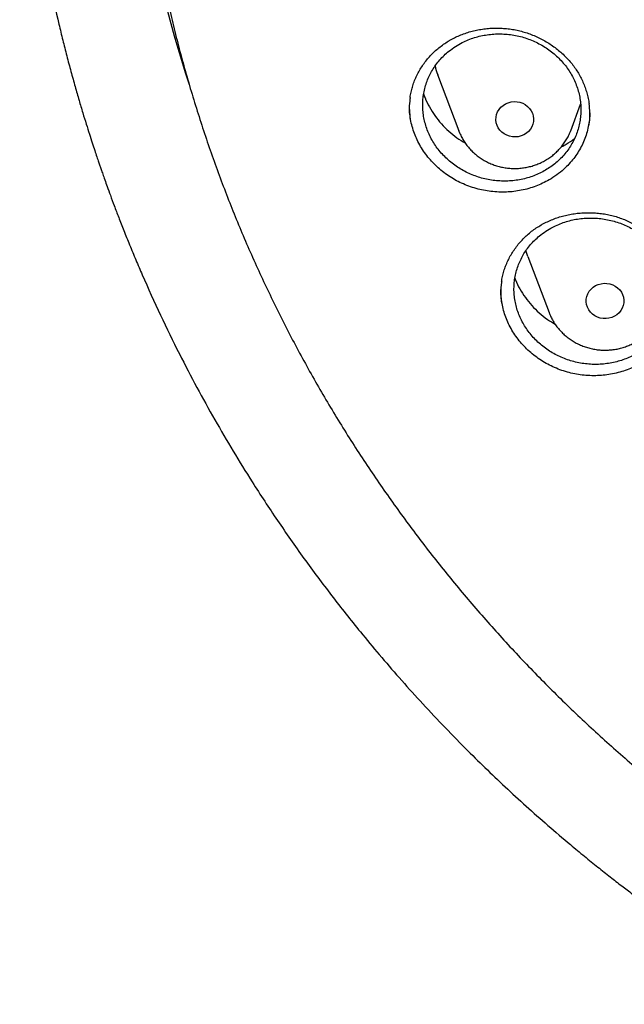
# Model space of a CAD drawing. Header units: millimetres. Extents: x 8 to 1233, y 12 to 1462.
# Tile 22 of 131: x 417 to 430, y 1251 to 1272. Entities that reach past the tile are written whole.
import ezdxf

# ---------------------------------------------------------------- set-up
doc = ezdxf.new("R2010")
doc.units = ezdxf.units.MM

msp = doc.modelspace()

# ---------------------------------------------------------------- linework, layer by layer
at = {"color": 7, "linetype": 'Continuous', "lineweight": 30}
for p, q in [((426.233, 1270.348), (426.68, 1269.159)), ((429.056, 1269.159), (429.266, 1269.719)), ((426.684, 1269.149), (426.68, 1269.158)), ((428.148, 1266.494), (428.595, 1265.306))]:
    msp.add_line(p, q, dxfattribs=at)
at = {"color": 7, "linetype": 'Continuous', "lineweight": 30, "flags": 128}
for points in [[(427.492, 1269.272), (427.475, 1269.329), (427.468, 1269.388), (427.471, 1269.447), (427.483, 1269.504), (427.505, 1269.559), (427.536, 1269.611), (427.575, 1269.657), (427.622, 1269.697), (427.674, 1269.729), (427.731, 1269.753), (427.792, 1269.769), (427.854, 1269.776), (427.917, 1269.773), (427.978, 1269.762), (428.037, 1269.741), (428.092, 1269.712), (428.141, 1269.675), (428.183, 1269.632), (428.218, 1269.583), (428.244, 1269.529), (428.261, 1269.472), (428.268, 1269.414), (428.265, 1269.355), (428.252, 1269.297), (428.23, 1269.242), (428.2, 1269.191), (428.16, 1269.145), (428.114, 1269.105), (428.062, 1269.073), (428.005, 1269.048), (427.944, 1269.032), (427.882, 1269.026), (427.819, 1269.028), (427.758, 1269.04), (427.699, 1269.061), (427.644, 1269.09), (427.595, 1269.126), (427.553, 1269.17), (427.518, 1269.219), (427.492, 1269.272)], [(428.148, 1266.494), (428.126, 1266.556), (428.106, 1266.621)], [(429.437, 1265.36), (429.41, 1265.413), (429.392, 1265.469), (429.384, 1265.528), (429.385, 1265.586), (429.397, 1265.644), (429.418, 1265.7), (429.448, 1265.752), (429.486, 1265.798), (429.532, 1265.839), (429.583, 1265.872), (429.64, 1265.898), (429.7, 1265.914), (429.762, 1265.922), (429.825, 1265.92), (429.887, 1265.91), (429.946, 1265.89), (430.001, 1265.862), (430.051, 1265.826), (430.094, 1265.783), (430.13, 1265.735), (430.157, 1265.682), (430.175, 1265.625), (430.183, 1265.567), (430.181, 1265.508), (430.17, 1265.45), (430.149, 1265.395), (430.119, 1265.343), (430.081, 1265.296), (430.035, 1265.256), (429.983, 1265.222), (429.927, 1265.197), (429.866, 1265.18), (429.804, 1265.172), (429.741, 1265.174), (429.68, 1265.185), (429.621, 1265.204), (429.565, 1265.232), (429.516, 1265.268), (429.472, 1265.311), (429.437, 1265.36)]]:
    msp.add_lwpolyline(points, dxfattribs=at)
at = {"color": 7, "linetype": 'Continuous', "lineweight": 30}
for centre, radius, start, end in [((448.54, 1279.065), 28.99, 180.8801, 197.9365), ((427.683, 1270.893), 1.549, 193.4617, 200.6274)]:
    msp.add_arc(centre, radius, start, end, dxfattribs=at)
for points, knots in [([(417.449, 1280.838), (417.446, 1280.803), (417.442, 1280.732), (417.435, 1280.615), (417.429, 1280.49), (417.421, 1280.359), (417.412, 1280.218), (417.405, 1280.067), (417.396, 1279.888), (417.387, 1279.679), (417.379, 1279.439), (417.372, 1279.15), (417.367, 1278.808), (417.366, 1278.409), (417.37, 1277.982), (417.383, 1277.493), (417.406, 1276.951), (417.442, 1276.366), (417.489, 1275.778), (417.547, 1275.193), (417.617, 1274.61), (417.711, 1273.929), (417.837, 1273.152), (418.004, 1272.282), (418.156, 1271.593), (418.279, 1271.082), (418.364, 1270.747), (418.452, 1270.418), (418.539, 1270.103), (418.623, 1269.811), (418.701, 1269.546), (418.775, 1269.307), (418.842, 1269.095), (418.902, 1268.908), (418.955, 1268.748), (419, 1268.613), (419.036, 1268.505), (419.067, 1268.416), (419.096, 1268.33), (419.131, 1268.231), (419.173, 1268.112), (419.227, 1267.962), (419.293, 1267.778), (419.375, 1267.559), (419.469, 1267.311), (419.578, 1267.034), (419.699, 1266.733), (419.829, 1266.419), (420.043, 1265.92), (420.345, 1265.253), (420.733, 1264.458), (421.119, 1263.718), (421.5, 1263.031), (421.892, 1262.362), (422.333, 1261.648), (422.831, 1260.888), (423.393, 1260.084), (423.98, 1259.296), (424.516, 1258.618), (424.997, 1258.039), (425.419, 1257.551), (425.864, 1257.056), (426.333, 1256.555), (426.792, 1256.085), (427.237, 1255.646), (427.665, 1255.238), (428.111, 1254.829), (428.572, 1254.42), (428.987, 1254.066), (429.341, 1253.773), (429.623, 1253.544), (429.887, 1253.335), (430.131, 1253.145), (430.356, 1252.973), (430.568, 1252.813), (430.765, 1252.667), (430.945, 1252.536), (431.081, 1252.438), (431.177, 1252.369), (431.235, 1252.328), (431.285, 1252.292), (431.341, 1252.253), (431.417, 1252.199), (431.517, 1252.13), (431.639, 1252.045), (431.785, 1251.945), (431.952, 1251.831), (432.232, 1251.644), (432.62, 1251.391), (433.116, 1251.079), (433.626, 1250.769), (434.149, 1250.464), (434.686, 1250.162), (435.271, 1249.848), (435.906, 1249.522), (436.592, 1249.187), (437.291, 1248.865), (438.063, 1248.529), (438.902, 1248.189), (439.807, 1247.849), (440.706, 1247.539), (441.599, 1247.257), (442.485, 1247.002), (443.362, 1246.773), (444.234, 1246.567), (445.148, 1246.375), (446.108, 1246.199), (447.115, 1246.042), (448.127, 1245.913), (449.142, 1245.812), (450.16, 1245.739), (451.179, 1245.694), (452.2, 1245.677), (453.22, 1245.688), (454.24, 1245.728), (455.258, 1245.796), (456.274, 1245.891), (457.287, 1246.015), (458.298, 1246.166), (459.301, 1246.345), (460.295, 1246.55), (461.281, 1246.782), (462.264, 1247.042), (463.173, 1247.31), (464.009, 1247.579), (464.779, 1247.845), (465.553, 1248.134), (466.339, 1248.447), (467.137, 1248.788), (467.945, 1249.156), (468.757, 1249.552), (469.573, 1249.975), (470.234, 1250.34), (470.737, 1250.631), (471.075, 1250.831), (471.393, 1251.024), (471.688, 1251.207), (471.96, 1251.38), (472.211, 1251.541), (472.439, 1251.692), (472.647, 1251.831), (472.831, 1251.956), (472.992, 1252.066), (473.13, 1252.162), (473.249, 1252.246), (473.344, 1252.313), (473.426, 1252.372), (473.508, 1252.43), (473.604, 1252.499), (473.726, 1252.588), (473.876, 1252.698), (474.053, 1252.829), (474.248, 1252.976), (474.453, 1253.133), (474.664, 1253.297), (474.942, 1253.516), (475.288, 1253.795), (475.705, 1254.143), (476.137, 1254.516), (476.583, 1254.914), (477.042, 1255.339), (477.465, 1255.746), (477.85, 1256.129), (478.19, 1256.477), (478.52, 1256.825), (478.835, 1257.167), (479.134, 1257.499), (479.431, 1257.84), (479.726, 1258.187), (480.017, 1258.539), (480.287, 1258.875), (480.539, 1259.197), (480.773, 1259.504), (480.99, 1259.795), (481.189, 1260.067), (481.376, 1260.329), (481.562, 1260.594), (481.757, 1260.879), (481.965, 1261.189), (482.184, 1261.524), (482.414, 1261.887), (482.654, 1262.276), (482.903, 1262.693), (483.139, 1263.104), (483.362, 1263.505), (483.571, 1263.892), (483.781, 1264.294), (483.984, 1264.698), (484.192, 1265.127), (484.399, 1265.57), (484.602, 1266.024), (484.784, 1266.45), (484.948, 1266.848), (485.094, 1267.216), (485.224, 1267.555), (485.32, 1267.815), (485.387, 1268), (485.428, 1268.114), (485.462, 1268.21), (485.488, 1268.287), (485.51, 1268.348), (485.531, 1268.41), (485.557, 1268.486), (485.592, 1268.587), (485.633, 1268.712), (485.691, 1268.885), (485.761, 1269.104), (485.844, 1269.367), (485.929, 1269.647), (486.016, 1269.943), (486.108, 1270.269), (486.204, 1270.625), (486.304, 1271.013), (486.403, 1271.422), (486.501, 1271.851), (486.597, 1272.302), (486.69, 1272.773), (486.78, 1273.263), (486.874, 1273.838), (486.967, 1274.483), (487.052, 1275.186), (487.119, 1275.866), (487.169, 1276.523), (487.204, 1277.158), (487.226, 1277.768), (487.234, 1278.284), (487.234, 1278.709), (487.23, 1279.05), (487.222, 1279.377), (487.213, 1279.685), (487.201, 1279.968), (487.189, 1280.223), (487.177, 1280.45), (487.164, 1280.652), (487.155, 1280.779), (487.151, 1280.838)], [0, 0, 0, 0, 0.000951, 0.00193, 0.003036, 0.004253, 0.00557, 0.006974, 0.008466, 0.010552, 0.012788, 0.015174, 0.018604, 0.022304, 0.026272, 0.03051, 0.035893, 0.041374, 0.046842, 0.052297, 0.05774, 0.063171, 0.071403, 0.079606, 0.08778, 0.090983, 0.094182, 0.097376, 0.100428, 0.103231, 0.105785, 0.10809, 0.110147, 0.111955, 0.113514, 0.114824, 0.115886, 0.11666, 0.117435, 0.118394, 0.119556, 0.120935, 0.1228, 0.124954, 0.127398, 0.13013, 0.133153, 0.136345, 0.139516, 0.148103, 0.156499, 0.163834, 0.171017, 0.178053, 0.185051, 0.193961, 0.202877, 0.211797, 0.220722, 0.226386, 0.232222, 0.238233, 0.244421, 0.250785, 0.255992, 0.261311, 0.266742, 0.272285, 0.27791, 0.281398, 0.284646, 0.287656, 0.290428, 0.29296, 0.295254, 0.297539, 0.299525, 0.301212, 0.30203, 0.302668, 0.303133, 0.303663, 0.304513, 0.305603, 0.306931, 0.308499, 0.310306, 0.312352, 0.317473, 0.322688, 0.327986, 0.333366, 0.338829, 0.344373, 0.351014, 0.357768, 0.364616, 0.371408, 0.380055, 0.388561, 0.396927, 0.405153, 0.413239, 0.421184, 0.429005, 0.436806, 0.445722, 0.454637, 0.463552, 0.472466, 0.481381, 0.490295, 0.499209, 0.508124, 0.517038, 0.525953, 0.534867, 0.543782, 0.552713, 0.561687, 0.570523, 0.5794, 0.588317, 0.597276, 0.604345, 0.611477, 0.618749, 0.626162, 0.633856, 0.641696, 0.649684, 0.657818, 0.6661, 0.66977, 0.673275, 0.676573, 0.679664, 0.682548, 0.68518, 0.687612, 0.689845, 0.691879, 0.693551, 0.69506, 0.69637, 0.697452, 0.698185, 0.699064, 0.700127, 0.701374, 0.703099, 0.705086, 0.707304, 0.709618, 0.712011, 0.714483, 0.719094, 0.723957, 0.729073, 0.73444, 0.74006, 0.745932, 0.750271, 0.754723, 0.759079, 0.763274, 0.767308, 0.77118, 0.775537, 0.779669, 0.783577, 0.787261, 0.790789, 0.794084, 0.797145, 0.799974, 0.80285, 0.805987, 0.809384, 0.813035, 0.816945, 0.821115, 0.825545, 0.830235, 0.834102, 0.838129, 0.842317, 0.846532, 0.850561, 0.855429, 0.859991, 0.864249, 0.8682, 0.871847, 0.875187, 0.878223, 0.879511, 0.880626, 0.881559, 0.88231, 0.882879, 0.883358, 0.884118, 0.885104, 0.886317, 0.887757, 0.890141, 0.892692, 0.895393, 0.898241, 0.901239, 0.90476, 0.908466, 0.912357, 0.916434, 0.920696, 0.925143, 0.929775, 0.934543, 0.941328, 0.94789, 0.954228, 0.960343, 0.966236, 0.971905, 0.977351, 0.980594, 0.983753, 0.986827, 0.989704, 0.992312, 0.994612, 0.996657, 0.99845, 1, 1, 1, 1]), ([(420.062, 1274.36), (420.064, 1274.346), (420.086, 1274.167), (420.138, 1273.824), (420.218, 1273.333), (420.308, 1272.842), (420.405, 1272.353), (420.512, 1271.866), (420.626, 1271.381), (420.749, 1270.897), (420.881, 1270.415), (421.02, 1269.935), (421.169, 1269.457), (421.325, 1268.982), (421.49, 1268.509), (421.662, 1268.039), (421.843, 1267.572), (422.032, 1267.107), (422.229, 1266.645), (422.435, 1266.187), (422.648, 1265.731), (422.868, 1265.279), (423.097, 1264.83), (423.334, 1264.385), (423.578, 1263.944), (423.83, 1263.506), (424.089, 1263.072), (424.356, 1262.643), (424.63, 1262.217), (424.912, 1261.796), (425.201, 1261.379), (425.497, 1260.966), (425.801, 1260.559), (426.111, 1260.155), (426.428, 1259.757), (426.753, 1259.363), (427.084, 1258.975), (427.421, 1258.592), (427.766, 1258.213), (428.116, 1257.841), (428.474, 1257.473), (428.837, 1257.111), (429.207, 1256.755), (429.583, 1256.405), (429.965, 1256.06), (430.353, 1255.721), (430.747, 1255.388), (431.147, 1255.061), (431.552, 1254.741), (431.962, 1254.426), (432.379, 1254.118), (432.8, 1253.816), (433.227, 1253.521), (433.658, 1253.233), (434.095, 1252.951), (434.536, 1252.675), (434.983, 1252.407), (435.433, 1252.145), (435.889, 1251.891), (436.348, 1251.643), (436.812, 1251.402), (437.28, 1251.169), (437.752, 1250.942), (438.228, 1250.723), (438.708, 1250.512), (439.191, 1250.307), (439.677, 1250.11), (440.168, 1249.921), (440.661, 1249.739), (441.157, 1249.565), (441.657, 1249.398), (442.159, 1249.239), (442.664, 1249.088), (443.171, 1248.944), (443.681, 1248.808), (444.193, 1248.68), (444.707, 1248.56), (445.224, 1248.448), (445.742, 1248.343), (446.262, 1248.247), (446.784, 1248.159), (447.307, 1248.078), (447.831, 1248.006), (448.357, 1247.941), (448.883, 1247.885), (449.411, 1247.837), (449.939, 1247.797), (450.468, 1247.765), (450.997, 1247.741), (451.527, 1247.725), (452.057, 1247.717), (452.587, 1247.717), (453.117, 1247.726), (453.647, 1247.742), (454.176, 1247.767), (454.705, 1247.8), (455.233, 1247.841), (455.76, 1247.889), (456.287, 1247.946), (456.812, 1248.012), (457.337, 1248.085), (457.86, 1248.166), (458.381, 1248.255), (458.901, 1248.352), (459.419, 1248.457), (459.935, 1248.57), (460.449, 1248.691), (460.961, 1248.819), (461.471, 1248.956), (461.978, 1249.1), (462.483, 1249.252), (462.985, 1249.412), (463.484, 1249.579), (463.98, 1249.754), (464.473, 1249.937), (464.963, 1250.127), (465.449, 1250.324), (465.932, 1250.529), (466.412, 1250.741), (466.887, 1250.961), (467.359, 1251.188), (467.827, 1251.422), (468.29, 1251.663), (468.749, 1251.911), (469.204, 1252.167), (469.655, 1252.429), (470.101, 1252.698), (470.542, 1252.974), (470.978, 1253.256), (471.409, 1253.546), (471.835, 1253.841), (472.256, 1254.144), (472.672, 1254.452), (473.082, 1254.767), (473.487, 1255.088), (473.886, 1255.416), (474.279, 1255.749), (474.667, 1256.088), (475.048, 1256.434), (475.424, 1256.785), (475.793, 1257.141), (476.156, 1257.504), (476.513, 1257.872), (476.863, 1258.245), (477.207, 1258.624), (477.544, 1259.007), (477.875, 1259.396), (478.198, 1259.79), (478.515, 1260.189), (478.825, 1260.593), (479.128, 1261.001), (479.423, 1261.414), (479.712, 1261.831), (479.993, 1262.253), (480.267, 1262.679), (480.533, 1263.109), (480.792, 1263.543), (481.043, 1263.981), (481.286, 1264.423), (481.522, 1264.868), (481.75, 1265.317), (481.971, 1265.77), (482.183, 1266.225), (482.387, 1266.684), (482.584, 1267.146), (482.772, 1267.611), (482.952, 1268.079), (483.125, 1268.549), (483.288, 1269.022), (483.444, 1269.498), (483.592, 1269.976), (483.731, 1270.456), (483.861, 1270.938), (483.984, 1271.422), (484.098, 1271.907), (484.203, 1272.395), (484.3, 1272.884), (484.389, 1273.374), (484.468, 1273.866), (484.526, 1274.255), (484.554, 1274.48), (484.561, 1274.54)], [0, 0, 0, 0, 0.000487, 0.006121, 0.011754, 0.017387, 0.023021, 0.028654, 0.034288, 0.039922, 0.045555, 0.051189, 0.056822, 0.062456, 0.06809, 0.073724, 0.079357, 0.084991, 0.090625, 0.096259, 0.101893, 0.107527, 0.113161, 0.118796, 0.12443, 0.130064, 0.135698, 0.141333, 0.146967, 0.152602, 0.158236, 0.163871, 0.169506, 0.17514, 0.180775, 0.18641, 0.192045, 0.19768, 0.203315, 0.20895, 0.214585, 0.22022, 0.225855, 0.23149, 0.237126, 0.242761, 0.248397, 0.254032, 0.259668, 0.265303, 0.270939, 0.276574, 0.28221, 0.287846, 0.293482, 0.299117, 0.304753, 0.310389, 0.316025, 0.321661, 0.327297, 0.332933, 0.338569, 0.344205, 0.349841, 0.355478, 0.361114, 0.36675, 0.372386, 0.378023, 0.383659, 0.389295, 0.394932, 0.400568, 0.406204, 0.411841, 0.417477, 0.423114, 0.42875, 0.434387, 0.440023, 0.44566, 0.451296, 0.456933, 0.462569, 0.468206, 0.473842, 0.479479, 0.485115, 0.490752, 0.496388, 0.502025, 0.507662, 0.513298, 0.518935, 0.524571, 0.530208, 0.535845, 0.541481, 0.547118, 0.552754, 0.558391, 0.564027, 0.569664, 0.5753, 0.580937, 0.586573, 0.59221, 0.597846, 0.603483, 0.609119, 0.614756, 0.620392, 0.626028, 0.631665, 0.637301, 0.642937, 0.648574, 0.65421, 0.659846, 0.665482, 0.671118, 0.676754, 0.682391, 0.688027, 0.693663, 0.699299, 0.704935, 0.710571, 0.716206, 0.721842, 0.727478, 0.733114, 0.73875, 0.744385, 0.750021, 0.755656, 0.761292, 0.766927, 0.772563, 0.778198, 0.783834, 0.789469, 0.795104, 0.800739, 0.806374, 0.812009, 0.817644, 0.823279, 0.828914, 0.834549, 0.840184, 0.845819, 0.851453, 0.857088, 0.862722, 0.868357, 0.873991, 0.879626, 0.88526, 0.890894, 0.896529, 0.902163, 0.907797, 0.913431, 0.919065, 0.924699, 0.930333, 0.935967, 0.9416, 0.947234, 0.952868, 0.958502, 0.964135, 0.969769, 0.975403, 0.981036, 0.98667, 0.992303, 0.997937, 1, 1, 1, 1]), ([(426.481, 1271.071), (426.498, 1271.081), (426.551, 1271.111), (426.642, 1271.156), (426.755, 1271.204), (426.873, 1271.245), (426.995, 1271.278), (427.119, 1271.305), (427.246, 1271.323), (427.375, 1271.334), (427.504, 1271.337), (427.632, 1271.331), (427.76, 1271.318), (427.886, 1271.298), (428.009, 1271.269), (428.13, 1271.233), (428.249, 1271.189), (428.366, 1271.138), (428.48, 1271.08), (428.591, 1271.014), (428.697, 1270.942), (428.799, 1270.864), (428.894, 1270.78), (428.983, 1270.692), (429.065, 1270.599), (429.138, 1270.502), (429.205, 1270.402), (429.264, 1270.298), (429.316, 1270.189), (429.361, 1270.077), (429.398, 1269.962), (429.427, 1269.846), (429.44, 1269.769), (429.446, 1269.73)], [0, 0, 0, 0, 0.016224, 0.04856, 0.081053, 0.113771, 0.146684, 0.17975, 0.212913, 0.246109, 0.279247, 0.31226, 0.345088, 0.377683, 0.409988, 0.442031, 0.474339, 0.507024, 0.540015, 0.573225, 0.606554, 0.639888, 0.673095, 0.70608, 0.738764, 0.771088, 0.803112, 0.835421, 0.868081, 0.901037, 0.934234, 0.967601, 1, 1, 1, 1]), ([(426.47, 1270.844), (426.436, 1270.816), (426.368, 1270.758), (426.277, 1270.661), (426.193, 1270.557), (426.12, 1270.446), (426.057, 1270.33), (426.006, 1270.209), (425.965, 1270.084), (425.936, 1269.955), (425.919, 1269.825), (425.914, 1269.694), (425.921, 1269.562), (425.939, 1269.43), (425.97, 1269.301), (426.011, 1269.175), (426.065, 1269.05), (426.129, 1268.93), (426.203, 1268.817), (426.287, 1268.709), (426.381, 1268.607), (426.484, 1268.512), (426.593, 1268.426), (426.71, 1268.349), (426.834, 1268.281), (426.963, 1268.222), (427.096, 1268.174), (427.232, 1268.136), (427.373, 1268.109), (427.514, 1268.093), (427.655, 1268.088), (427.796, 1268.094), (427.936, 1268.111), (428.074, 1268.139), (428.208, 1268.178), (428.337, 1268.227), (428.462, 1268.287), (428.58, 1268.356), (428.691, 1268.434), (428.794, 1268.521), (428.889, 1268.616), (428.975, 1268.719), (429.05, 1268.828), (429.115, 1268.942), (429.17, 1269.063), (429.214, 1269.188), (429.245, 1269.315), (429.265, 1269.444), (429.274, 1269.576), (429.27, 1269.708), (429.254, 1269.839), (429.227, 1269.968), (429.187, 1270.097), (429.137, 1270.222), (429.076, 1270.342), (429.004, 1270.457), (428.922, 1270.568), (428.83, 1270.671), (428.73, 1270.767), (428.623, 1270.855), (428.507, 1270.935), (428.384, 1271.006), (428.257, 1271.066), (428.125, 1271.117), (427.989, 1271.158), (427.849, 1271.188), (427.709, 1271.206), (427.568, 1271.214), (427.426, 1271.211), (427.285, 1271.196), (427.148, 1271.171), (427.013, 1271.135), (426.882, 1271.088), (426.745, 1271.026), (426.605, 1270.947), (426.515, 1270.879), (426.47, 1270.844)], [0, 0, 0, 0, 0.013235, 0.026471, 0.040091, 0.053711, 0.066946, 0.080182, 0.093802, 0.107423, 0.120652, 0.133881, 0.147494, 0.161108, 0.17433, 0.187553, 0.201159, 0.214766, 0.227985, 0.241205, 0.254808, 0.268412, 0.281634, 0.294856, 0.308461, 0.322067, 0.335296, 0.348524, 0.362137, 0.375749, 0.388985, 0.402222, 0.415842, 0.429463, 0.442705, 0.455947, 0.469573, 0.4832, 0.496443, 0.509686, 0.523314, 0.536942, 0.55018, 0.563419, 0.577043, 0.590667, 0.603899, 0.61713, 0.630746, 0.644363, 0.657587, 0.670811, 0.684419, 0.698028, 0.711248, 0.724467, 0.738071, 0.751675, 0.764896, 0.778116, 0.791721, 0.805325, 0.818552, 0.831778, 0.845388, 0.858998, 0.872232, 0.885466, 0.899084, 0.912702, 0.925942, 0.939183, 0.952808, 0.966433, 0.983123, 1, 1, 1, 1]), ([(425.649, 1269.861), (425.65, 1269.87), (425.656, 1269.918), (425.674, 1270.002), (425.704, 1270.114), (425.743, 1270.224), (425.79, 1270.331), (425.846, 1270.436), (425.909, 1270.538), (425.98, 1270.636), (426.059, 1270.729), (426.143, 1270.817), (426.234, 1270.899), (426.331, 1270.974), (426.414, 1271.031), (426.465, 1271.061), (426.481, 1271.071)], [0, 0, 0, 0, 0.018511, 0.096073, 0.173298, 0.251182, 0.329756, 0.408899, 0.48846, 0.56827, 0.64814, 0.727841, 0.807213, 0.886122, 0.96447, 1, 1, 1, 1]), ([(425.652, 1269.865), (425.647, 1269.839), (425.632, 1269.748), (425.628, 1269.593), (425.642, 1269.466), (425.649, 1269.405)], [0, 0, 0, 0, 0.170919, 0.602558, 1, 1, 1, 1]), ([(425.936, 1269.939), (425.945, 1269.911), (425.977, 1269.816), (426.055, 1269.661), (426.171, 1269.476), (426.308, 1269.304), (426.465, 1269.147), (426.636, 1269.007), (426.761, 1268.929), (426.823, 1268.891)], [0, 0, 0, 0, 0.064679, 0.221235, 0.377825, 0.534915, 0.691505, 0.848076, 1, 1, 1, 1]), ([(428.596, 1268.115), (428.551, 1268.09), (428.461, 1268.041), (428.316, 1267.981), (428.165, 1267.93), (428.009, 1267.893), (427.851, 1267.868), (427.691, 1267.855), (427.528, 1267.855), (427.365, 1267.868), (427.205, 1267.893), (427.048, 1267.931), (426.893, 1267.981), (426.742, 1268.043), (426.599, 1268.116), (426.463, 1268.2), (426.333, 1268.294), (426.212, 1268.398), (426.102, 1268.51), (426.001, 1268.63), (425.91, 1268.758), (425.832, 1268.893), (425.766, 1269.031), (425.713, 1269.174), (425.672, 1269.321), (425.645, 1269.471), (425.633, 1269.596), (425.633, 1269.67), (425.634, 1269.695)], [0, 0, 0, 0, 0.038647, 0.077296, 0.117055, 0.156814, 0.195632, 0.23445, 0.274404, 0.314359, 0.353086, 0.391812, 0.431672, 0.47153, 0.510146, 0.548761, 0.588497, 0.628233, 0.666897, 0.705561, 0.745352, 0.785144, 0.823744, 0.862343, 0.902065, 0.941786, 0.980394, 1, 1, 1, 1]), ([(429.444, 1269.275), (429.448, 1269.296), (429.463, 1269.382), (429.467, 1269.537), (429.454, 1269.67), (429.447, 1269.736)], [0, 0, 0, 0, 0.136962, 0.569163, 1, 1, 1, 1]), ([(429.463, 1269.539), (429.46, 1269.489), (429.455, 1269.391), (429.431, 1269.245), (429.394, 1269.1), (429.344, 1268.958), (429.281, 1268.821), (429.206, 1268.691), (429.119, 1268.568), (429.021, 1268.451), (428.902, 1268.333), (428.762, 1268.218), (428.652, 1268.149), (428.596, 1268.115)], [0, 0, 0, 0, 0.0861542, 0.1718817, 0.2576099, 0.3458255, 0.4340409, 0.5197767, 0.6055134, 0.6937317, 0.78195, 0.89037, 1, 1, 1, 1]), ([(426.684, 1269.148), (426.693, 1269.127), (426.714, 1269.074), (426.756, 1268.993), (426.809, 1268.907), (426.87, 1268.825), (426.938, 1268.748), (427.012, 1268.677), (427.092, 1268.612), (427.177, 1268.554), (427.267, 1268.502), (427.361, 1268.458), (427.459, 1268.421), (427.559, 1268.393), (427.662, 1268.372), (427.767, 1268.36), (427.872, 1268.356), (427.977, 1268.361), (428.082, 1268.374), (428.185, 1268.395), (428.286, 1268.424), (428.384, 1268.462), (428.478, 1268.507), (428.568, 1268.56), (428.654, 1268.619), (428.734, 1268.686), (428.808, 1268.758), (428.875, 1268.836), (428.935, 1268.92), (428.988, 1269.007), (429.028, 1269.088), (429.048, 1269.14), (429.055, 1269.16)], [0, 0, 0, 0, 0.023184, 0.056829, 0.0905, 0.124223, 0.158004, 0.191848, 0.225757, 0.259731, 0.29377, 0.327871, 0.36203, 0.396241, 0.430497, 0.464794, 0.499123, 0.533476, 0.567845, 0.602219, 0.63659, 0.670949, 0.705287, 0.739593, 0.773859, 0.808077, 0.842238, 0.876337, 0.910368, 0.944328, 0.978218, 1, 1, 1, 1]), ([(428.86, 1268.821), (428.893, 1268.838), (428.991, 1268.886), (429.078, 1268.95), (429.136, 1268.992)], [0, 0, 0, 0, 0.3410955, 1, 1, 1, 1]), ([(428.426, 1267.159), (428.444, 1267.169), (428.496, 1267.199), (428.588, 1267.243), (428.702, 1267.291), (428.82, 1267.331), (428.941, 1267.364), (429.066, 1267.39), (429.193, 1267.408), (429.321, 1267.419), (429.45, 1267.421), (429.579, 1267.416), (429.707, 1267.403), (429.833, 1267.382), (429.956, 1267.354), (430.077, 1267.318), (430.196, 1267.274), (430.312, 1267.223), (430.426, 1267.165), (430.537, 1267.1), (430.643, 1267.028), (430.744, 1266.95), (430.839, 1266.867), (430.928, 1266.779), (431.009, 1266.686), (431.083, 1266.59), (431.149, 1266.491), (431.208, 1266.387), (431.26, 1266.28), (431.304, 1266.168), (431.341, 1266.054), (431.369, 1265.94), (431.381, 1265.863), (431.387, 1265.826)], [0, 0, 0, 0, 0.01625, 0.048611, 0.081128, 0.113869, 0.146806, 0.179894, 0.213079, 0.246296, 0.279454, 0.312486, 0.345333, 0.377946, 0.41027, 0.442325, 0.474647, 0.507347, 0.540356, 0.573586, 0.606938, 0.640298, 0.673535, 0.706552, 0.739271, 0.771633, 0.803696, 0.836042, 0.868748, 0.901755, 0.935006, 0.968433, 1, 1, 1, 1]), ([(427.589, 1265.951), (427.59, 1265.962), (427.596, 1266.011), (427.615, 1266.096), (427.645, 1266.207), (427.685, 1266.316), (427.732, 1266.423), (427.788, 1266.528), (427.852, 1266.629), (427.923, 1266.726), (428.002, 1266.819), (428.087, 1266.906), (428.178, 1266.987), (428.274, 1267.062), (428.358, 1267.119), (428.41, 1267.149), (428.426, 1267.159)], [0, 0, 0, 0, 0.0218693, 0.0991506, 0.1760558, 0.2536143, 0.3318505, 0.4106426, 0.4898424, 0.5692823, 0.6487737, 0.7280923, 0.8070791, 0.8856017, 0.9635641, 1, 1, 1, 1]), ([(428.391, 1266.926), (428.357, 1266.897), (428.29, 1266.839), (428.2, 1266.742), (428.118, 1266.637), (428.046, 1266.525), (427.985, 1266.409), (427.935, 1266.289), (427.896, 1266.163), (427.869, 1266.035), (427.854, 1265.905), (427.85, 1265.775), (427.859, 1265.643), (427.879, 1265.513), (427.911, 1265.385), (427.955, 1265.259), (428.01, 1265.136), (428.076, 1265.018), (428.152, 1264.906), (428.237, 1264.8), (428.332, 1264.699), (428.436, 1264.606), (428.547, 1264.523), (428.665, 1264.447), (428.79, 1264.381), (428.92, 1264.324), (429.053, 1264.278), (429.19, 1264.242), (429.331, 1264.217), (429.472, 1264.203), (429.613, 1264.2), (429.754, 1264.208), (429.894, 1264.227), (430.032, 1264.257), (430.164, 1264.297), (430.293, 1264.347), (430.417, 1264.408), (430.535, 1264.479), (430.644, 1264.558), (430.746, 1264.646), (430.84, 1264.742), (430.924, 1264.845), (430.998, 1264.955), (431.062, 1265.069), (431.115, 1265.19), (431.157, 1265.315), (431.187, 1265.441), (431.205, 1265.57), (431.211, 1265.701), (431.206, 1265.833), (431.188, 1265.963), (431.159, 1266.091), (431.118, 1266.219), (431.066, 1266.343), (431.003, 1266.461), (430.93, 1266.575), (430.846, 1266.683), (430.753, 1266.785), (430.652, 1266.879), (430.543, 1266.965), (430.426, 1267.043), (430.302, 1267.112), (430.174, 1267.171), (430.042, 1267.219), (429.905, 1267.258), (429.765, 1267.286), (429.624, 1267.303), (429.483, 1267.309), (429.341, 1267.304), (429.201, 1267.287), (429.064, 1267.26), (428.93, 1267.223), (428.799, 1267.174), (428.663, 1267.111), (428.524, 1267.03), (428.435, 1266.961), (428.391, 1266.926)], [0, 0, 0, 0, 0.013239, 0.026477, 0.040101, 0.053724, 0.066963, 0.080202, 0.093825, 0.107449, 0.120682, 0.133915, 0.147532, 0.16115, 0.174375, 0.1876, 0.20121, 0.21482, 0.22804, 0.24126, 0.254865, 0.268469, 0.281689, 0.294909, 0.308513, 0.322117, 0.335342, 0.348567, 0.362176, 0.375785, 0.389017, 0.40225, 0.415867, 0.429483, 0.442723, 0.455963, 0.469587, 0.483211, 0.496454, 0.509697, 0.523325, 0.536953, 0.550195, 0.563436, 0.577063, 0.590689, 0.603924, 0.617159, 0.63078, 0.6444, 0.657627, 0.670855, 0.684467, 0.698079, 0.7113, 0.724521, 0.738127, 0.751732, 0.764952, 0.778172, 0.791775, 0.805378, 0.818602, 0.831825, 0.845431, 0.859038, 0.872268, 0.885499, 0.899113, 0.912727, 0.925965, 0.939202, 0.952824, 0.966446, 0.98313, 1, 1, 1, 1]), ([(427.591, 1265.955), (427.587, 1265.931), (427.572, 1265.843), (427.568, 1265.69), (427.582, 1265.563), (427.588, 1265.501)], [0, 0, 0, 0, 0.158169, 0.592242, 1, 1, 1, 1]), ([(427.87, 1266.031), (427.874, 1266.019), (427.902, 1265.94), (427.975, 1265.802), (428.09, 1265.619), (428.228, 1265.448), (428.385, 1265.293), (428.552, 1265.158), (428.673, 1265.084), (428.73, 1265.049)], [0, 0, 0, 0, 0.029835, 0.194341, 0.35891, 0.524004, 0.688574, 0.853152, 1, 1, 1, 1]), ([(430.531, 1264.218), (430.486, 1264.193), (430.396, 1264.145), (430.251, 1264.085), (430.1, 1264.035), (429.943, 1263.998), (429.785, 1263.973), (429.625, 1263.961), (429.462, 1263.961), (429.299, 1263.974), (429.139, 1264), (428.982, 1264.037), (428.827, 1264.087), (428.677, 1264.149), (428.534, 1264.222), (428.398, 1264.305), (428.269, 1264.399), (428.148, 1264.503), (428.038, 1264.614), (427.937, 1264.734), (427.847, 1264.861), (427.769, 1264.995), (427.704, 1265.133), (427.651, 1265.275), (427.611, 1265.421), (427.585, 1265.57), (427.572, 1265.692), (427.573, 1265.765), (427.574, 1265.788)], [0, 0, 0, 0, 0.038689, 0.077379, 0.11718, 0.156979, 0.195862, 0.234745, 0.274768, 0.31479, 0.353567, 0.392345, 0.432256, 0.472168, 0.510827, 0.549486, 0.589267, 0.629048, 0.667758, 0.706469, 0.746308, 0.786147, 0.824804, 0.863461, 0.90324, 0.94302, 0.9817, 1, 1, 1, 1]), ([(428.596, 1265.305), (428.599, 1265.297), (428.613, 1265.257), (428.645, 1265.188), (428.679, 1265.129), (428.696, 1265.1)], [0, 0, 0, 0, 0.112451, 0.554584, 1, 1, 1, 1]), ([(428.696, 1265.1), (428.709, 1265.08), (428.739, 1265.032), (428.795, 1264.96), (428.863, 1264.884), (428.938, 1264.814), (429.019, 1264.75), (429.105, 1264.692), (429.195, 1264.642), (429.29, 1264.599), (429.388, 1264.563), (429.489, 1264.536), (429.593, 1264.516), (429.697, 1264.505), (429.802, 1264.503), (429.907, 1264.508), (430.012, 1264.522), (430.115, 1264.545), (430.215, 1264.576), (430.313, 1264.614), (430.407, 1264.66), (430.496, 1264.714), (430.581, 1264.775), (430.66, 1264.842), (430.733, 1264.915), (430.799, 1264.994), (430.859, 1265.078), (430.91, 1265.167), (430.948, 1265.243), (430.965, 1265.291), (430.971, 1265.307)], [0, 0, 0, 0, 0.024857, 0.061235, 0.097653, 0.13414, 0.170697, 0.207324, 0.244021, 0.280784, 0.317608, 0.354488, 0.391416, 0.428386, 0.465389, 0.502418, 0.539462, 0.576511, 0.613554, 0.650583, 0.687588, 0.724557, 0.761482, 0.798353, 0.835163, 0.871903, 0.908571, 0.945162, 0.981678, 1, 1, 1, 1])]:
    msp.add_open_spline(points, degree=3, knots=knots, dxfattribs=at)

doc.saveas('drawing.dxf')
